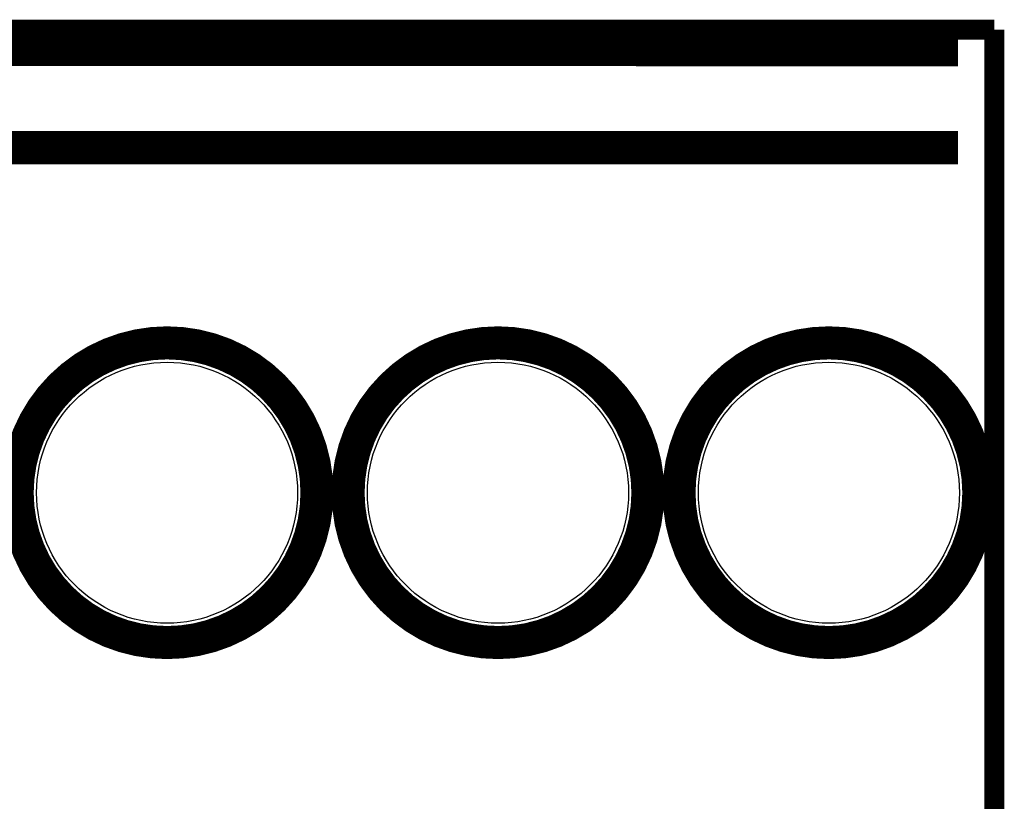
# Model space of a CAD drawing. Extents: x -1.3 to 24.2, y -3.9 to 53.4.
# Tile 61 of 61: x 16.6 to 24.2, y 47.4 to 53.4. Entities that reach past the tile are written whole.
import ezdxf

# ---------------------------------------------------------------- set-up
doc = ezdxf.new("R2010")
doc.units = 0
doc.layers.get('0').update_dxf_attribs({"linetype": 'CONTINUOUS'})
for name, color, linetype in [('UART_I2C_SPI_2_CLICK_V100_GKO', 5, 'CONTINUOUS'), ('UART_I2C_SPI_2_CLICK_V100_GTO', 14, 'CONTINUOUS'), ('UART_I2C_SPI_2_CLICK_V100_GTS', 12, 'CONTINUOUS')]:
    doc.layers.add(name, color=color, linetype=linetype)

# ---------------------------------------------------------------- blocks, each defined once
blk = doc.blocks.new('ROUND_23')
blk.add_circle((0, 0), 1.002)

msp = doc.modelspace()

# ---------------------------------------------------------------- linework, layer by layer
at = {"layer": 'UART_I2C_SPI_2_CLICK_V100_GKO', "const_width": 0.1524}
for points in [[(-1.27, 53.34), (24.13, 53.34)], [(24.13, -1.27), (24.13, 53.34)]]:
    msp.add_lwpolyline(points, dxfattribs=at)
at = {"layer": 'UART_I2C_SPI_2_CLICK_V100_GTO', "const_width": 0.254}
for points in [[(13.61694, 53.1876), (19.40306, 53.1876)], [(18.69694, 53.1876), (23.8506, 53.18506)], [(13.61694, 52.43322), (19.35226, 52.43322)], [(18.69694, 52.43322), (23.8506, 52.43322)]]:
    msp.add_lwpolyline(points, dxfattribs=at)
for points in [[(16.62938, 49.784, 1), (18.93062, 49.784, 1)], [(19.16938, 49.784, 1), (21.47062, 49.784, 1)], [(21.70938, 49.784, 1), (24.01062, 49.784, 1)]]:
    msp.add_lwpolyline(points, format="xyb", close=True, dxfattribs=at)

# ---------------------------------------------------------------- block references
at = {"layer": 'UART_I2C_SPI_2_CLICK_V100_GTS'}
for p in [(17.78, 49.784), (20.32, 49.784), (22.86, 49.784)]:
    msp.add_blockref('ROUND_23', p, dxfattribs=at)

doc.saveas('drawing.dxf')
